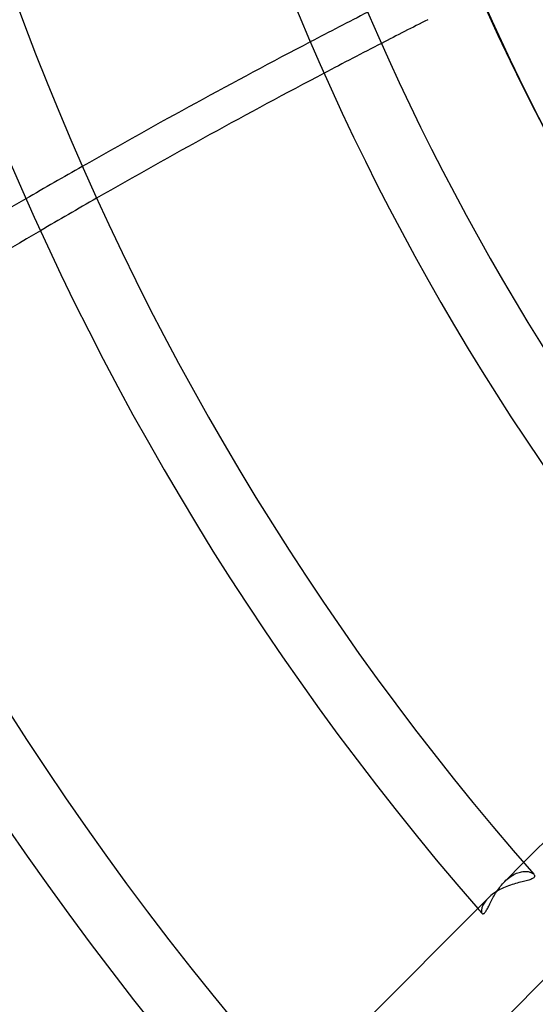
# Model space of a CAD drawing. Header units: millimetres. Extents: x -156 to 156, y -156 to 156.
# Tile 27 of 68: x -40 to -32, y -30 to -15. Entities that reach past the tile are written whole.
import ezdxf

# ---------------------------------------------------------------- set-up
doc = ezdxf.new("R2010")
doc.units = ezdxf.units.MM
doc.layers.add('MAIN-1', color=7, linetype='Continuous')

msp = doc.modelspace()

# ---------------------------------------------------------------- linework, layer by layer
at = {"layer": 'MAIN-1'}
for p, q in [((-29.795, -25.553), (-32.24, -27.998)), ((-32.24, -27.998), (-32.532, -28.29)), ((-32.29, -28.143), (-32.271, -28.139)), ((-32.271, -28.139), (-32.253, -28.136)), ((-32.253, -28.136), (-32.235, -28.135)), ((-32.235, -28.135), (-32.217, -28.134)), ((-32.217, -28.134), (-32.2, -28.134)), ((-32.2, -28.134), (-32.184, -28.135)), ((-32.184, -28.135), (-32.169, -28.137)), ((-32.169, -28.137), (-32.154, -28.14)), ((-32.154, -28.14), (-32.141, -28.144)), ((-32.55, -28.308), (-32.532, -28.29)), ((-32.532, -28.29), (-32.513, -28.271)), ((-32.513, -28.271), (-32.493, -28.253)), ((-32.493, -28.253), (-32.473, -28.237)), ((-32.473, -28.237), (-32.453, -28.222)), ((-32.453, -28.222), (-32.432, -28.207)), ((-32.432, -28.207), (-32.412, -28.194)), ((-32.412, -28.194), (-32.391, -28.182)), ((-32.391, -28.182), (-32.37, -28.172)), ((-32.37, -28.172), (-32.35, -28.163)), ((-32.35, -28.163), (-32.33, -28.155)), ((-32.33, -28.155), (-32.31, -28.149)), ((-32.31, -28.149), (-32.29, -28.143)), ((-32.264, -28.294), (-32.287, -28.3)), ((-32.241, -28.288), (-32.264, -28.294)), ((-32.22, -28.283), (-32.241, -28.288)), ((-32.199, -28.278), (-32.22, -28.283)), ((-32.179, -28.272), (-32.199, -28.278)), ((-32.16, -28.267), (-32.179, -28.272)), ((-32.143, -28.261), (-32.16, -28.267)), ((-32.127, -28.256), (-32.143, -28.261)), ((-32.141, -28.144), (-32.128, -28.149)), ((-32.128, -28.149), (-32.117, -28.154)), ((-32.113, -28.25), (-32.127, -28.256)), ((-32.117, -28.154), (-32.106, -28.159)), ((-32.101, -28.243), (-32.113, -28.25)), ((-32.106, -28.159), (-32.097, -28.165)), ((-32.091, -28.237), (-32.101, -28.243)), ((-32.097, -28.165), (-32.089, -28.171)), ((-32.083, -28.23), (-32.091, -28.237)), ((-32.089, -28.171), (-32.083, -28.178)), ((-32.083, -28.178), (-32.077, -28.185)), ((-32.077, -28.223), (-32.083, -28.23)), ((-32.077, -28.185), (-32.073, -28.193)), ((-32.073, -28.215), (-32.077, -28.223)), ((-32.073, -28.193), (-32.071, -28.2)), ((-32.071, -28.208), (-32.073, -28.215)), ((-32.071, -28.2), (-32.071, -28.208)), ((-32.657, -28.443), (-32.681, -28.458)), ((-32.658, -28.449), (-32.645, -28.428)), ((-32.632, -28.428), (-32.657, -28.443)), ((-32.645, -28.428), (-32.63, -28.407)), ((-32.606, -28.414), (-32.632, -28.428)), ((-32.63, -28.407), (-32.615, -28.386)), ((-32.615, -28.386), (-32.6, -28.366)), ((-32.579, -28.401), (-32.606, -28.414)), ((-32.6, -28.366), (-32.584, -28.346)), ((-32.584, -28.346), (-32.567, -28.327)), ((-32.553, -28.388), (-32.579, -28.401)), ((-32.567, -28.327), (-32.55, -28.308)), ((-32.526, -28.376), (-32.553, -28.388)), ((-32.498, -28.365), (-32.526, -28.376)), ((-32.471, -28.355), (-32.498, -28.365)), ((-32.443, -28.345), (-32.471, -28.355)), ((-32.416, -28.336), (-32.443, -28.345)), ((-32.389, -28.328), (-32.416, -28.336)), ((-32.363, -28.32), (-32.389, -28.328)), ((-32.337, -28.313), (-32.363, -28.32)), ((-32.312, -28.306), (-32.337, -28.313)), ((-32.287, -28.3), (-32.312, -28.306)), ((-32.785, -28.542), (-35.784, -31.541)), ((-32.828, -28.591), (-32.84, -28.607)), ((-32.815, -28.575), (-32.828, -28.591)), ((-32.8, -28.558), (-32.815, -28.575)), ((-32.785, -28.542), (-32.8, -28.558)), ((-32.767, -28.525), (-32.785, -28.542)), ((-32.747, -28.507), (-32.767, -28.525)), ((-32.751, -28.613), (-32.741, -28.594)), ((-32.726, -28.49), (-32.747, -28.507)), ((-32.741, -28.594), (-32.73, -28.574)), ((-32.73, -28.574), (-32.72, -28.554)), ((-32.704, -28.474), (-32.726, -28.49)), ((-32.72, -28.554), (-32.708, -28.533)), ((-32.708, -28.533), (-32.697, -28.512)), ((-32.681, -28.458), (-32.704, -28.474)), ((-32.697, -28.512), (-32.684, -28.491)), ((-32.684, -28.491), (-32.672, -28.47)), ((-32.672, -28.47), (-32.658, -28.449)), ((-32.891, -28.723), (-32.892, -28.734)), ((-32.892, -28.734), (-32.892, -28.745)), ((-32.892, -28.745), (-32.892, -28.755)), ((-32.888, -28.71), (-32.891, -28.723)), ((-32.885, -28.697), (-32.888, -28.71)), ((-32.88, -28.683), (-32.885, -28.697)), ((-32.874, -28.669), (-32.88, -28.683)), ((-32.868, -28.654), (-32.874, -28.669)), ((-32.859, -28.639), (-32.868, -28.654)), ((-32.85, -28.623), (-32.859, -28.639)), ((-32.84, -28.607), (-32.85, -28.623)), ((-32.825, -28.752), (-32.818, -28.741)), ((-32.818, -28.741), (-32.811, -28.729)), ((-32.811, -28.729), (-32.803, -28.715)), ((-32.803, -28.715), (-32.795, -28.7)), ((-32.795, -28.7), (-32.787, -28.685)), ((-32.787, -28.685), (-32.778, -28.668)), ((-32.778, -28.668), (-32.769, -28.651)), ((-32.769, -28.651), (-32.76, -28.632)), ((-32.76, -28.632), (-32.751, -28.613)), ((-32.892, -28.755), (-32.891, -28.764)), ((-32.891, -28.764), (-32.889, -28.771)), ((-32.889, -28.771), (-32.886, -28.778)), ((-32.886, -28.778), (-32.882, -28.783)), ((-32.882, -28.783), (-32.878, -28.786)), ((-32.878, -28.786), (-32.874, -28.788)), ((-32.874, -28.788), (-32.869, -28.789)), ((-32.869, -28.789), (-32.864, -28.788)), ((-32.864, -28.788), (-32.858, -28.786)), ((-32.858, -28.786), (-32.852, -28.782)), ((-32.852, -28.782), (-32.846, -28.777)), ((-32.846, -28.777), (-32.839, -28.77)), ((-32.839, -28.77), (-32.832, -28.762)), ((-32.832, -28.762), (-32.825, -28.752)), ((-34.773, -32.652), (-31.734, -29.612))]:
    msp.add_line(p, q, dxfattribs=at)
for radius, start, end in [(101, 89.99998, 270.00002), (100, 89.99998, 270.00002), (105, 179.99998, 0), (101, 179.99998, 270.00002), (100, 179.99998, 270.00002), (48.7, 180, 221.4683), (43.7, 180, 221.0636), (38.7, 180, 219.2209), (36, 180, 0), (33.7, 180, 207.1007), (32.858, 180, 219.9275), (52.7, 180, 221.9797), (47.7, 180, 221.6712), (42.7, 180, 221.2926), (37.7, 180, 217.2733), (36, 180, 213.5573), (33.542, 180, 220.0312), (43.7, 221.0636, 221.1964)]:
    msp.add_arc((0, 0), radius, start, end, dxfattribs=at)
for centre, major_axis, start_param, end_param in [((-9.529, -101.493), (-61.13, -84.138), -2.131713, -2.121573), ((-9.053, -101.839), (61.13, 84.138), 1.004743, 1.012895), ((-9.529, -101.493), (-61.13, -84.138), -2.121573, -2.081129), ((-9.053, -101.839), (61.13, 84.138), 1.012895, 1.023022), ((-9.053, -101.839), (61.13, 84.138), 1.023022, 1.063411), ((-9.529, -101.493), (-61.13, -84.138), -2.081129, -2.071044), ((-9.529, -101.493), (-61.13, -84.138), -2.071044, -2.030788), ((-9.053, -101.839), (61.13, 84.138), 1.063411, 1.073481), ((-9.053, -101.839), (61.13, 84.138), 1.073481, 1.113675)]:
    msp.add_ellipse(centre, major_axis=major_axis, ratio=0.809017, start_param=start_param, end_param=end_param, dxfattribs=at)

doc.saveas('drawing.dxf')
